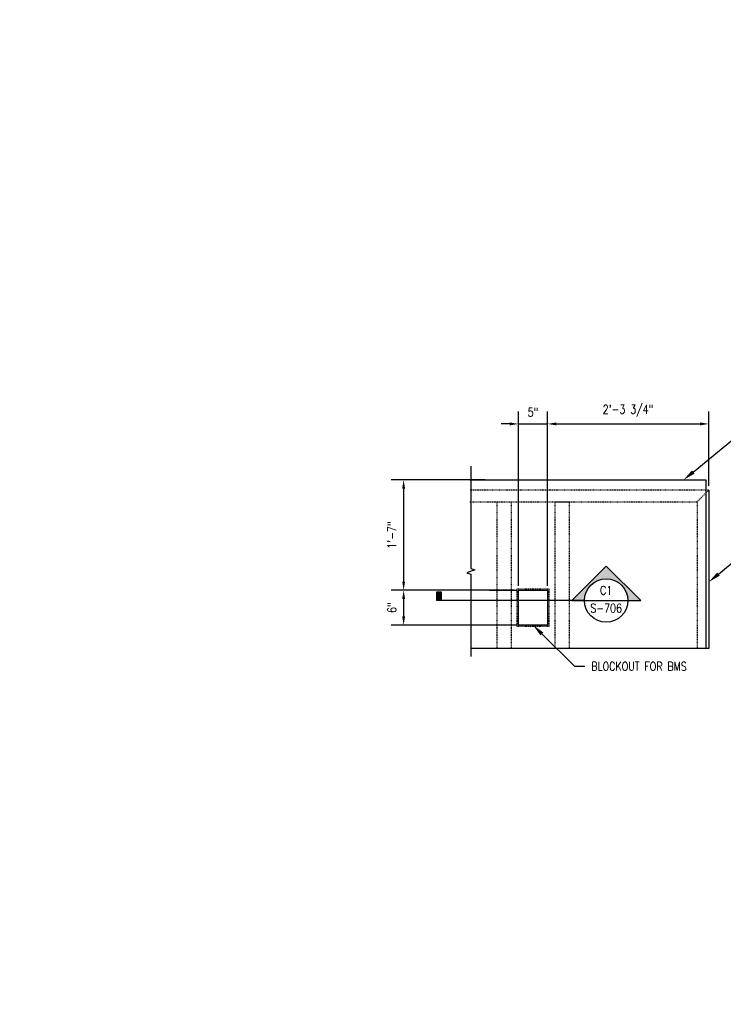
# Model space of a CAD drawing. Header units: inches. Extents: x -39 to 824, y 26 to 218.
# Tile 1 of 13: x -39 to 82, y 46 to 216. Entities that reach past the tile are written whole.
import ezdxf
from ezdxf import colors
from ezdxf.entities.mleader import LeaderData, LeaderLine
from ezdxf.enums import TextEntityAlignment as Align
from ezdxf.math import Vec2, Vec3

# ---------------------------------------------------------------- set-up
doc = ezdxf.new("R2010")
doc.units = ezdxf.units.IN
doc.header["$MEASUREMENT"] = 0
doc.linetypes.add('Hidden 3_32_', pattern=[0.140625, 0.09375, -0.046875])
for name, color, linetype in [('A-DETL-HDLN', 3, 'Hidden 3_32_'), ('A-DETL-THIN', 1, 'Continuous'), ('G-ANNO-SYMB', 2, 'Continuous'), ('S-ANNO-DIMS', 1, 'Continuous'), ('S-ANNO-NOTE', 2, 'Continuous'), ('S-ANNO-SYMB', 2, 'Continuous'), ('S-ANNO-TEXT', 2, 'Continuous')]:
    doc.layers.add(name, color=color, linetype=linetype)
doc.styles.add('Annotative', font='romans.shx', dxfattribs={"width": 0.8, "height": 0.125})
doc.styles.add('Arial', font='romans.shx', dxfattribs={"width": 0.8})
doc.styles.add('ROMANS', font='romans.shx', dxfattribs={"width": 0.8})
doc.dimstyles.new('Annotative', dxfattribs={"dimscale": 0, "dimtxt": 0.125, "dimasz": 0.125, "dimexe": 0.18, "dimexo": 0.0625, "dimgap": 0.09375, "dimtad": 1, "dimdec": 3, "dimzin": 3, "dimdsep": 46, "dimlunit": 4, "dimtxsty": 'Annotative', "dimcen": 0.09, "dimclrt": 2, "dimazin": 2, "dimtfac": 1, "dimtdec": 3, "dimtmove": 0, "dimatfit": 0, "dimfxl": 1, "dimtfill": 1, "dimfrac": 2, "dimtolj": 1, "dimtzin": 0, "dimarcsym": 0})

# ---------------------------------------------------------------- blocks, each defined once
blk = doc.blocks.new('*D8')
at = {"layer": 'Defpoints', "color": 0, "transparency": 16777216}
for p in [(52.03, 146.05), (47.03, 117.4), (52.03, 117.4)]:
    blk.add_point(p, dxfattribs=at)
at = {"layer": 'S-ANNO-DIMS', "color": 0, "lineweight": -2, "transparency": 16777216}
for p, q in [((47.03, 118.15), (47.03, 148.21)), ((52.03, 118.15), (52.03, 148.21)), ((45.53, 146.05), (44.03, 146.05)), ((47.03, 146.05), (52.03, 146.05)), ((53.53, 146.05), (55.03, 146.05))]:
    blk.add_line(p, q, dxfattribs=at)
at = {"layer": 'S-ANNO-DIMS', "color": 0, "transparency": 16777216}
for points in [[(45.53, 146.3), (45.53, 145.8), (47.03, 146.05)], [(53.53, 146.3), (53.53, 145.8), (52.03, 146.05)]]:
    blk.add_solid(points, dxfattribs=at)
at = {"layer": 'S-ANNO-DIMS', "color": 2, "lineweight": -3, "transparency": 16777216, "insert": (49.53, 148.06), "char_height": 1.5, "width": 0.1942, "attachment_point": 5, "style": 'Annotative'}
blk.add_mtext('\\A1;5"', dxfattribs=at)
blk = doc.blocks.new('*D7')
at = {"layer": 'Defpoints', "color": 0, "transparency": 16777216}
for p in [(42.04, 136.4), (27.25, 117.4), (47.03, 117.4)]:
    blk.add_point(p, dxfattribs=at)
at = {"layer": 'S-ANNO-DIMS', "color": 0, "lineweight": -2, "transparency": 16777216}
for p, q in [((41.29, 136.4), (25.09, 136.4)), ((27.25, 134.9), (27.25, 118.9)), ((46.28, 117.4), (25.09, 117.4))]:
    blk.add_line(p, q, dxfattribs=at)
at = {"layer": 'S-ANNO-DIMS', "color": 0, "transparency": 16777216}
for points in [[(27, 134.9), (27.5, 134.9), (27.25, 136.4)], [(27, 118.9), (27.5, 118.9), (27.25, 117.4)]]:
    blk.add_solid(points, dxfattribs=at)
at = {"layer": 'S-ANNO-DIMS', "color": 2, "lineweight": -3, "transparency": 16777216, "insert": (25.23, 126.9), "char_height": 1.5, "width": 0.5137, "attachment_point": 5, "rotation": 90, "style": 'Annotative'}
blk.add_mtext('\\A1;1\'-7"', dxfattribs=at)
blk = doc.blocks.new('*D6')
at = {"layer": 'Defpoints', "color": 0, "transparency": 16777216}
for p in [(47.03, 117.4), (27.25, 111.4), (47.03, 111.4)]:
    blk.add_point(p, dxfattribs=at)
at = {"layer": 'S-ANNO-DIMS', "color": 0, "lineweight": -2, "transparency": 16777216}
for p, q in [((46.28, 117.4), (25.09, 117.4)), ((27.25, 115.9), (27.25, 112.9)), ((46.28, 111.4), (25.09, 111.4))]:
    blk.add_line(p, q, dxfattribs=at)
at = {"layer": 'S-ANNO-DIMS', "color": 0, "transparency": 16777216}
for points in [[(27, 115.9), (27.5, 115.9), (27.25, 117.4)], [(27, 112.9), (27.5, 112.9), (27.25, 111.4)]]:
    blk.add_solid(points, dxfattribs=at)
at = {"layer": 'S-ANNO-DIMS', "color": 2, "lineweight": -3, "transparency": 16777216, "insert": (25.23, 114.4), "char_height": 1.5, "width": 0.1942, "attachment_point": 5, "rotation": 90, "style": 'Annotative'}
blk.add_mtext('\\A1;6"', dxfattribs=at)
blk = doc.blocks.new('*D14')
at = {"layer": 'Defpoints', "color": 0, "transparency": 16777216}
for p in [(79.81, 146.05), (79.81, 134.65), (52.03, 117.4)]:
    blk.add_point(p, dxfattribs=at)
at = {"layer": 'S-ANNO-DIMS', "color": 0, "lineweight": -2, "transparency": 16777216}
for p, q in [((52.03, 118.15), (52.03, 148.21)), ((79.81, 135.4), (79.81, 148.21)), ((53.53, 146.05), (78.31, 146.05))]:
    blk.add_line(p, q, dxfattribs=at)
at = {"layer": 'S-ANNO-DIMS', "color": 0, "transparency": 16777216}
for points in [[(53.53, 146.3), (53.53, 145.8), (52.03, 146.05)], [(78.31, 146.3), (78.31, 145.8), (79.81, 146.05)]]:
    blk.add_solid(points, dxfattribs=at)
at = {"layer": 'S-ANNO-DIMS', "color": 2, "lineweight": -3, "transparency": 16777216, "insert": (65.92, 148.31), "char_height": 1.5, "attachment_point": 5, "style": 'Annotative'}
blk.add_mtext('\\A1;2\'-3 3/4"', dxfattribs=at)
blk = doc.blocks.new('*U23')
at = {"lineweight": -3}
h = blk.add_hatch(color=256, dxfattribs=at)
edge = h.paths.add_edge_path()
edge.add_line((0.312, 0), (0.495, 0))
edge.add_line((0.495, 0), (0, 0.495))
edge.add_line((0, 0.495), (-0.495, 0))
edge.add_line((-0.495, 0), (-0.312, 0))
edge.add_arc((0, 0), 0.312, 0, 180, ccw=False)
blk.add_hatch(color=256, dxfattribs=at).paths.add_polyline_path([(-2.367, 0), (-2.429, 0), (-2.429, 0.125), (-2.367, 0.125)])
for p, q in [((-0.495, 0), (0, 0.495)), ((0, 0.495), (0.495, 0)), ((-0.312, 0), (0.312, 0))]:
    blk.add_line(p, q, dxfattribs=at)
at = {"linetype": 'Continuous', "lineweight": -3}
blk.add_line((-0.312, 0), (-2.429, 0), dxfattribs=at)
at = {"lineweight": -3, "flags": 128}
blk.add_lwpolyline([(0.312, 0), (0.495, 0), (0, 0.495), (-0.495, 0), (-0.312, 0, -1), (0.312, 0)], format="xyb", close=True, dxfattribs=at)
blk.add_lwpolyline([(-2.367, 0), (-2.429, 0), (-2.429, 0.125), (-2.367, 0.125), (-2.367, 0)], close=True, dxfattribs=at)
blk.add_lwpolyline([(0.312, 0.016), (0.312, 0.016)], dxfattribs=at)
blk.add_lwpolyline([(0.312, 0.016), (0.312, 0.016)], dxfattribs=at)
at = {"lineweight": -3}
blk.add_circle((0, 0), 0.312, dxfattribs=at)
at = {"linetype": 'Continuous', "lineweight": -3, "style": 'Arial'}
blk.add_attdef('X#', text='', height=0.0938, dxfattribs=at).set_placement((0, 0.047), align=Align.BOTTOM_CENTER)
blk.add_attdef('X-###', text='', height=0.0938, dxfattribs=at).set_placement((0, -0.047), align=Align.TOP_CENTER)

msp = doc.modelspace()

# ---------------------------------------------------------------- linework, layer by layer
at = {"layer": 'A-DETL-HDLN', "lineweight": -3}
for p, q in [((79.8099, 134.6485), (38.638, 134.6485)), ((77.8099, 132.6485), (79.8099, 134.6485)), ((38.638, 132.6408), (77.8099, 132.6408)), ((43.315, 132.6408), (43.315, 107.3966)), ((45.7831, 132.6408), (45.7831, 107.3966)), ((53.2831, 132.6433), (53.2831, 107.3892)), ((53.2831, 132.6433), (55.7831, 132.6433)), ((55.7831, 132.6433), (55.7831, 107.3985)), ((77.8099, 132.6408), (77.8099, 107.3985)), ((46.7831, 117.6485), (52.2831, 117.6485)), ((46.7831, 111.1485), (46.7831, 117.6485)), ((52.2831, 117.6485), (52.2831, 111.1485)), ((52.2831, 111.1485), (46.7831, 111.1485))]:
    msp.add_line(p, q, dxfattribs=at)
at = {"layer": 'A-DETL-THIN', "lineweight": -3}
for p, q in [((38.8452, 138.7488), (38.8452, 121.1482)), ((38.638, 136.3985), (79.3099, 136.3985)), ((79.3099, 136.3985), (79.3099, 107.3985)), ((79.8099, 134.6485), (79.8099, 107.3892)), ((39.5321, 120.8982), (38.1584, 120.3982)), ((38.8452, 121.1482), (39.5321, 120.8982)), ((38.1584, 120.3982), (38.8452, 120.1482)), ((38.8452, 120.1482), (38.8452, 105.9984)), ((42.0376, 117.3985), (46.7331, 117.3985)), ((47.0331, 117.3985), (52.0331, 117.3985)), ((47.0331, 111.3985), (47.0331, 117.3985)), ((52.0331, 117.3985), (52.0331, 111.3985)), ((46.7331, 111.3985), (42.0376, 111.3985)), ((52.0331, 111.3985), (47.0331, 111.3985)), ((79.8099, 107.3892), (38.8452, 107.3892))]:
    msp.add_line(p, q, dxfattribs=at)

# ---------------------------------------------------------------- block references
at = {"layer": 'G-ANNO-SYMB', "lineweight": -3}
ref = msp.add_blockref('*U23', (62.1415, 115.6163), dxfattribs=dict(at, xscale=12, yscale=12, zscale=12))
ref.add_attrib('X-###', 'S-706', dxfattribs={"layer": 'S-ANNO-SYMB', "color": 1, "linetype": 'Continuous', "lineweight": -2, "height": 1.5, "style": 'ROMANS', "width": 0.8}).set_placement((62.1415, 115.0538), align=Align.TOP_CENTER)
ref.add_attrib('X#', 'C1', dxfattribs={"layer": 'S-ANNO-TEXT', "color": 1, "linetype": 'Continuous', "lineweight": -2, "height": 1.5, "style": 'ROMANS', "width": 0.8}).set_placement((62.1415, 116.1788), align=Align.BOTTOM_CENTER)

# ---------------------------------------------------------------- dimensions: what is measured, and where the dimension line sits
at = {"layer": 'S-ANNO-DIMS', "lineweight": -3}
dim = msp.add_linear_dim(base=(79.8099, 146.0466), p1=(52.0331, 117.3985), p2=(79.8099, 134.6485), dimstyle='Annotative', override={"dimpost": '\\X', "dimtfill": 0}, dxfattribs=at)
dim.commit()
dim.dimension.update_dxf_attribs({"geometry": '*D14', "text_midpoint": (65.9215, 148.3145)})
dim = msp.add_linear_dim(base=(52.0331, 146.0466), p1=(47.0331, 117.3985), p2=(52.0331, 117.3985), dimstyle='Annotative', override={"dimpost": '\\X', "dimtfill": 0}, dxfattribs=at)
dim.commit()
dim.dimension.update_dxf_attribs({"geometry": '*D8', "text_midpoint": (49.5331, 146.0466), "dimtype": 160})
for base, p1, p2, picture, middle in [((27.2518, 117.3985), (42.0376, 136.3985), (47.0331, 117.3985), '*D7', (25.2339, 126.8985)), ((27.2518, 111.3985), (47.0331, 117.3985), (47.0331, 111.3985), '*D6', (25.2339, 114.3985))]:
    dim = msp.add_linear_dim(base=base, p1=p1, p2=p2, angle=90, dimstyle='Annotative', override={"dimpost": '\\X', "dimtfill": 0}, dxfattribs=at)
    dim.commit()
    dim.dimension.update_dxf_attribs({"geometry": picture, "text_midpoint": middle})

# ---------------------------------------------------------------- leaders
at = {"layer": 'S-ANNO-NOTE', "lineweight": -3}
ml = msp.add_multileader_mtext('Standard', dxfattribs=at)
ml.set_content('\\pxt3.2,6.4,9.6,12.8,16,19.2,22.4,25.6,28.8,32,35.2,38.4,41.6,44.8,48,51.2,54.4,57.6,60.8,64,67.2,70.4,73.6,76.8,80,83.2,86.4,89.6,92.8,96,99.2,102.4;{\\C256;CHANNEL WEB}', color=2, style='Annotative')
ml.set_leader_properties(color=1)
ml.build(insert=Vec2(0, 0))
ml.multileader.update_dxf_attribs({"text_right_attachment_type": 3, "dogleg_length": 0.36, "arrow_head_size": 2.88, "scale": 16})
ctx = ml.context
ctx.base_point, ctx.scale, ctx.char_height, ctx.arrow_head_size, ctx.landing_gap_size, ctx.plane_origin = Vec3(220.696, 214.6407), 16, 2, 2.88, 1.44, Vec3(248.4692, 158.7177)
ctx.right_attachment, ctx.text_align_type = 3, 2
notes = []
notes.append((ctx, [(0, (1, 1, 0), (242.761, 214.6407), (-1, 0), 2.423, [(0, [(246.1528, 188.632)], 0, [])])]))
ctx.mtext.insert, ctx.mtext.width, ctx.mtext.defined_height, ctx.mtext.alignment, ctx.mtext.flow_direction = Vec3(238.8979, 215.6407), 17.361497, 10.6574, 3, 5
ml = msp.add_multileader_mtext('Standard', dxfattribs=at)
ml.set_content('{\\C256;TOP OF INTERIOR DOOR PLATE}', color=2, style='Annotative')
ml.set_leader_properties(color=1)
ml.build(insert=Vec2(0, 0))
ml.multileader.update_dxf_attribs({"text_right_attachment_type": 3, "dogleg_length": 0.36, "arrow_head_size": 2.16, "scale": 12})
ctx = ml.context
ctx.base_point, ctx.scale, ctx.char_height, ctx.arrow_head_size, ctx.landing_gap_size, ctx.plane_origin = Vec3(86.7124, 144.0821), 12, 1.5, 2.16, 1.08, Vec3(68.1672, 98.6348)
ctx.right_attachment = 3
notes.append((ctx, [(0, (1, 1, 0), (84.8952, 144.0821), (1, 0), 1.8173, [(0, [(75.4625, 136.3985)], 0, [])])]))
ctx.mtext.insert, ctx.mtext.width, ctx.mtext.flow_direction = Vec3(87.7924, 144.8321), 18.031133, 5
ml = msp.add_multileader_mtext('Standard', dxfattribs=at)
ml.set_content('\\pxt3.2,6.4,9.6,12.8,16,19.2,22.4,25.6,28.8,32,35.2,38.4,41.6,44.8,48,51.2,54.4,57.6,60.8,64,67.2,70.4,73.6,76.8,80,83.2,86.4,89.6,92.8,96,99.2,102.4;{\\C256;LEADING EDGE OF DOOR}', color=2, style='Annotative')
ml.set_leader_properties(color=1)
ml.build(insert=Vec2(0, 0))
ml.multileader.update_dxf_attribs({"text_right_attachment_type": 3, "dogleg_length": 0.36, "arrow_head_size": 2.16, "scale": 12})
ctx = ml.context
ctx.base_point, ctx.scale, ctx.char_height, ctx.arrow_head_size, ctx.landing_gap_size, ctx.plane_origin = Vec3(86.7124, 122.9626), 12, 1.5, 2.16, 1.08, Vec3(68.1672, 77.5153)
ctx.right_attachment = 3
notes.append((ctx, [(0, (1, 1, 0), (84.8952, 122.9626), (1, 0), 1.8173, [(0, [(79.8099, 118.8203)], 0, [])])]))
ctx.mtext.insert, ctx.mtext.width, ctx.mtext.flow_direction = Vec3(87.7924, 123.7126), 14.037317, 5
ml = msp.add_multileader_mtext('Standard', dxfattribs=at)
ml.set_content('\\pxt3.2,6.4,9.6,12.8,16,19.2,22.4,25.6,28.8,32,35.2,38.4,41.6,44.8,48,51.2,54.4,57.6,60.8,64,67.2,70.4,73.6,76.8,80,83.2,86.4,89.6,92.8,96,99.2,102.4;{\\C256;BLOCKOUT FOR BMS}', color=2, style='Annotative')
ml.set_leader_properties(color=1)
ml.build(insert=Vec2(0, 0))
ml.multileader.update_dxf_attribs({"text_right_attachment_type": 3, "dogleg_length": 0.36, "arrow_head_size": 2.16, "scale": 12})
ctx = ml.context
ctx.base_point, ctx.scale, ctx.char_height, ctx.arrow_head_size, ctx.landing_gap_size, ctx.plane_origin = Vec3(58.4837, 104.2952), 12, 1.5, 2.16, 1.08, Vec3(39.9385, 58.8478)
ctx.right_attachment = 3
notes.append((ctx, [(0, (1, 1, 0), (56.6664, 104.2952), (1, 0), 1.8173, [(0, [(49.5331, 111.3985)], 0, [])])]))
ctx.mtext.insert, ctx.mtext.width, ctx.mtext.flow_direction = Vec3(59.5637, 105.0452), 14.037317, 5
at = {"layer": 'S-ANNO-NOTE'}
ml = msp.add_multileader_mtext('Standard', dxfattribs=at)
ml.set_content('\\A1;3/8" STEEL INTERIOR PLATE, (TYP)', color=2, style='Annotative')
ml.set_leader_properties(color=1)
ml.build(insert=Vec2(0, 0))
ml.multileader.update_dxf_attribs({"text_right_attachment_type": 3, "dogleg_length": 0.125, "arrow_head_size": 0.72, "scale": 4})
ctx = ml.context
ctx.base_point, ctx.scale, ctx.char_height, ctx.arrow_head_size, ctx.landing_gap_size, ctx.plane_origin = Vec3(94.1392, 62.2969), 4, 0.5, 0.72, 0.36, Vec3(101.5209, 57.5784)
ctx.right_attachment, ctx.text_align_type = 3, 2
notes.append((ctx, [(0, (1, 1, 0), (101.8354, 61.2731), (-1, 0), 0.5, [(0, [(101.8354, 57.5784)], 0, [])])]))
ctx.mtext.insert, ctx.mtext.width, ctx.mtext.alignment, ctx.mtext.flow_direction = Vec3(100.9754, 62.6302), 7.166307, 3, 5
ml = msp.add_multileader_mtext('Standard', dxfattribs=at)
ml.set_content('\\A1;3/8" STEEL EXTERIOR PLATE, (TYP)', color=2, style='Annotative')
ml.set_leader_properties(color=1)
ml.build(insert=Vec2(0, 0))
ml.multileader.update_dxf_attribs({"text_right_attachment_type": 3, "dogleg_length": 0.125, "arrow_head_size": 0.72, "scale": 4})
ctx = ml.context
ctx.base_point, ctx.scale, ctx.char_height, ctx.arrow_head_size, ctx.landing_gap_size, ctx.plane_origin = Vec3(94.1392, 47.0989), 4, 0.5, 0.72, 0.36, Vec3(101.5209, 41.3246)
ctx.right_attachment, ctx.text_align_type = 3, 2
notes.append((ctx, [(0, (1, 1, 0), (102.0069, 46.075), (-1, 0), 0.5, [(0, [(105.3009, 48.8284)], 0, [])])]))
ctx.mtext.insert, ctx.mtext.width, ctx.mtext.alignment, ctx.mtext.flow_direction = Vec3(101.1469, 47.4322), 7.166307, 3, 5
for ctx, leaders in notes:
    for number, flags, end, landing, length, lines in leaders:
        leader = LeaderData()
        leader.index, (leader.has_last_leader_line, leader.has_dogleg_vector, leader.attachment_direction) = number, flags
        leader.last_leader_point, leader.dogleg_vector, leader.dogleg_length = Vec3(end), Vec3(landing), length
        for number, points, colour, breaks in lines:
            line = LeaderLine()
            line.index, line.vertices, line.color, line.breaks = number, Vec3.list(points), colors.encode_raw_color(colour), breaks
            leader.lines.append(line)
        ctx.leaders.append(leader)

doc.saveas('drawing.dxf')
